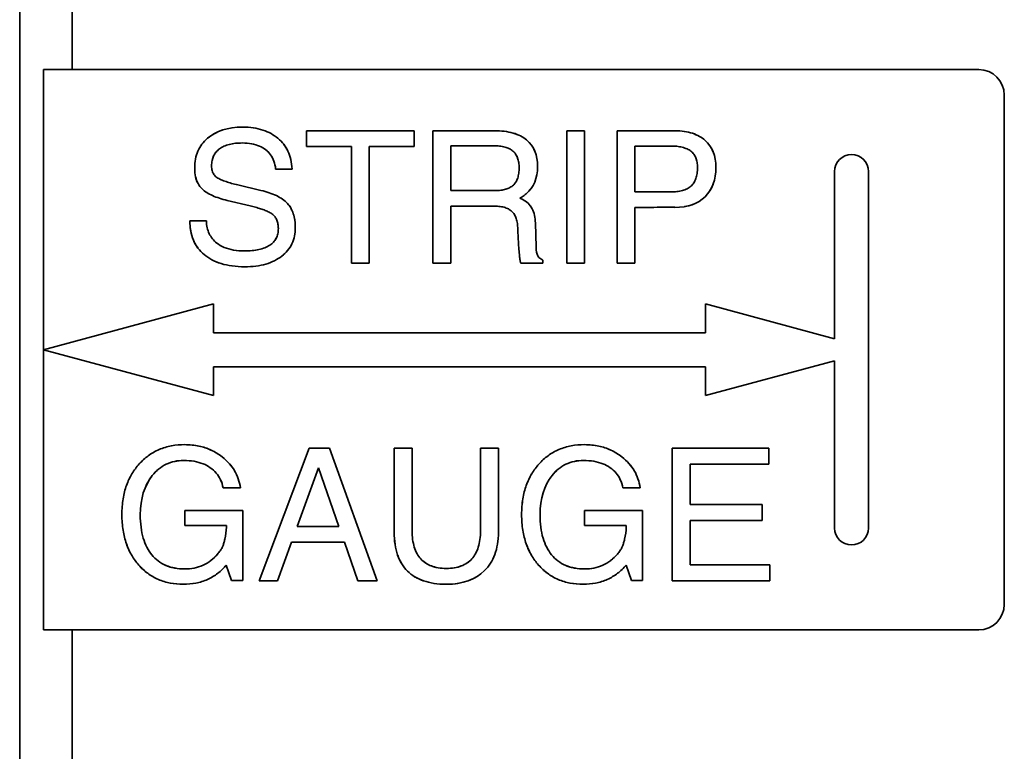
# Model space of a CAD drawing. Header units: millimetres. Extents: x -39 to 188, y 73 to 235.
# Tile 4 of 21: x 23 to 37, y 134 to 145. Entities that reach past the tile are written whole.
import ezdxf

# ---------------------------------------------------------------- set-up
doc = ezdxf.new("R2010")
doc.units = ezdxf.units.MM
doc.layers.add('Visible (ISO)', color=7, linetype='Continuous', lineweight=35)
doc.layers.add('Visible Narrow (ISO)', color=7, linetype='Continuous', lineweight=35)

msp = doc.modelspace()

# ---------------------------------------------------------------- linework, layer by layer
at = {"layer": 'Visible (ISO)'}
for p, q in [((22.609, 168.677), (22.609, 125.05)), ((22.967, 144.065), (22.967, 139.874)), ((22.967, 144.065), (23.396, 144.065)), ((36.96, 144.065), (23.396, 144.065)), ((37.341, 136.064), (37.341, 143.684)), ((26.902, 143.15), (28.51, 143.15)), ((26.902, 142.913), (26.902, 143.15)), ((28.51, 143.15), (28.51, 142.913)), ((28.792, 143.15), (29.713, 143.15)), ((28.792, 141.169), (28.792, 143.15)), ((30.793, 143.15), (31.061, 143.15)), ((30.793, 141.169), (30.793, 143.15)), ((31.061, 143.15), (31.061, 141.169)), ((31.546, 143.15), (32.413, 143.15)), ((31.546, 141.169), (31.546, 143.15)), ((27.572, 142.913), (26.902, 142.913)), ((27.572, 141.169), (27.572, 142.913)), ((27.84, 142.913), (27.84, 141.169)), ((28.51, 142.913), (27.84, 142.913)), ((29.06, 142.925), (29.06, 142.255)), ((29.703, 142.925), (29.06, 142.925)), ((31.815, 142.921), (31.815, 142.234)), ((32.347, 142.921), (31.815, 142.921)), ((26.685, 142.576), (26.438, 142.576)), ((34.801, 140.038), (34.801, 142.541)), ((35.309, 142.541), (35.309, 137.207)), ((25.872, 142.34), (26.217, 142.258)), ((29.06, 142.255), (29.723, 142.255)), ((31.815, 142.234), (32.347, 142.234)), ((26.057, 142.026), (25.712, 142.108)), ((29.06, 142.023), (29.06, 141.169)), ((29.696, 142.023), (29.06, 142.023)), ((30.093, 142.141), (30.138, 142.119)), ((31.815, 142.002), (31.815, 141.169)), ((25.155, 141.802), (25.402, 141.802)), ((30.325, 141.77), (30.336, 141.409)), ((30.069, 141.525), (30.062, 141.681)), ((27.84, 141.169), (27.572, 141.169)), ((29.06, 141.169), (28.792, 141.169)), ((30.437, 141.17), (30.107, 141.17)), ((30.437, 141.213), (30.437, 141.17)), ((31.061, 141.169), (30.793, 141.169)), ((31.815, 141.169), (31.546, 141.169)), ((22.967, 139.874), (25.507, 140.559)), ((25.507, 140.559), (25.507, 140.128)), ((32.87, 140.559), (34.801, 140.038)), ((32.87, 140.128), (32.87, 140.559)), ((25.507, 140.128), (32.87, 140.128)), ((22.967, 139.874), (22.967, 135.683)), ((25.507, 139.188), (22.967, 139.874)), ((34.801, 139.709), (32.87, 139.188)), ((34.801, 137.207), (34.801, 139.709)), ((25.507, 139.62), (25.507, 139.188)), ((32.87, 139.62), (25.507, 139.62)), ((32.87, 139.188), (32.87, 139.62)), ((26.192, 136.419), (26.94, 138.4)), ((26.94, 138.4), (27.246, 138.4)), ((27.246, 138.4), (27.957, 136.419)), ((28.212, 138.4), (28.48, 138.4)), ((28.212, 137.146), (28.212, 138.4)), ((28.48, 138.4), (28.48, 137.166)), ((29.503, 138.4), (29.772, 138.4)), ((29.503, 137.166), (29.503, 138.4)), ((29.772, 138.4), (29.772, 137.146)), ((32.371, 138.4), (33.82, 138.4)), ((32.371, 136.419), (32.371, 138.4)), ((33.82, 138.4), (33.82, 138.163)), ((27.08, 138.109), (26.761, 137.231)), ((27.385, 137.231), (27.08, 138.109)), ((32.64, 138.163), (32.64, 137.558)), ((33.82, 138.163), (32.64, 138.163)), ((25.912, 137.806), (25.653, 137.806)), ((31.893, 137.806), (31.634, 137.806)), ((25.08, 137.469), (25.947, 137.469)), ((25.08, 137.243), (25.08, 137.469)), ((25.947, 137.469), (25.947, 136.421)), ((31.061, 137.469), (31.928, 137.469)), ((31.061, 137.243), (31.061, 137.469)), ((31.928, 137.469), (31.928, 136.421)), ((32.64, 137.558), (33.718, 137.558)), ((33.718, 137.558), (33.718, 137.321)), ((32.64, 137.321), (32.64, 136.656)), ((33.718, 137.321), (32.64, 137.321)), ((25.701, 137.243), (25.08, 137.243)), ((25.701, 137.218), (25.701, 137.243)), ((26.761, 137.231), (27.385, 137.231)), ((31.683, 137.243), (31.061, 137.243)), ((31.683, 137.218), (31.683, 137.243)), ((26.676, 136.993), (26.468, 136.419)), ((27.467, 136.993), (26.676, 136.993)), ((27.669, 136.419), (27.467, 136.993)), ((25.149, 136.598), (25.149, 136.598)), ((25.779, 136.421), (25.7, 136.652)), ((31.761, 136.421), (31.681, 136.652)), ((32.64, 136.656), (33.835, 136.656)), ((33.835, 136.656), (33.835, 136.419)), ((25.947, 136.421), (25.779, 136.421)), ((26.468, 136.419), (26.192, 136.419)), ((27.957, 136.419), (27.669, 136.419)), ((31.928, 136.421), (31.761, 136.421)), ((33.835, 136.419), (32.371, 136.419)), ((23.396, 135.683), (22.967, 135.683)), ((23.396, 135.683), (36.96, 135.683))]:
    msp.add_line(p, q, dxfattribs=at)
for centre, radius, start, end in [((36.96, 143.684), 0.381, 0, 90), ((35.055, 142.541), 0.254, 0, 180), ((35.055, 137.207), 0.254, 180, 0), ((36.96, 136.064), 0.381, 270, 0)]:
    msp.add_arc(centre, radius, start, end, dxfattribs=at)
for centre, major_axis, ratio, start_param, end_param in [((35.809, 130.126), (-10.375, 12.923), 0.19354, 6.129038, 6.289079), ((34.211, 136.079), (8.669, -6.745), 0.160854, 3.056988, 3.097783), ((11.434, 128.5), (18.826, 14.443), 0.133474, 6.181136, 6.313167), ((21.206, 135.122), (11.736, 7.793), 0.181174, 6.163457, 6.329762), ((23.697, 146.817), (6.572, -4.519), 0.23898, 6.218551, 6.446054), ((20.989, 151.322), (11.922, -9.105), 0.18243, 6.256994, 6.421623), ((20.833, 156.829), (-11.996, 14.697), 0.162154, 3.010002, 3.15645), ((30.17, 142.075), (0.016, 1.05), 0.103722, 2.12421, 2.407113), ((30.459, 141.675), (-0.075, -0.418), 0.233757, 5.44633, 5.990906), ((70.526, 102.704), (45.941, -35.277), 0.1126, 3.139538, 3.227841), ((76.45, 102.748), (45.884, -35.234), 0.11267, 3.139537, 3.227895), ((25.265, 136.883), (-0.328, -0.586), 0.489729, 2.098066, 2.422896), ((31.247, 136.883), (-0.328, -0.586), 0.489721, 2.098113, 2.422934), ((7.502, 164.467), (-22.006, 27.946), 0.134173, 3.03633, 3.157546)]:
    msp.add_ellipse(centre, major_axis=major_axis, ratio=ratio, start_param=start_param, end_param=end_param, dxfattribs=at)
for points in [[(26.105, 143.193), (26.054, 143.2), (25.999, 143.204), (25.941, 143.204)], [(25.547, 142.831), (25.562, 142.849), (25.579, 142.865), (25.598, 142.879)], [(26.685, 142.576), (26.682, 142.628), (26.676, 142.677), (26.665, 142.721)], [(32.932, 142.247), (32.952, 142.278), (32.969, 142.311), (32.983, 142.347)], [(26.733, 141.7), (26.733, 141.753), (26.729, 141.801), (26.72, 141.846)], [(25.492, 141.535), (25.473, 141.558), (25.458, 141.583), (25.445, 141.61)], [(26.721, 141.574), (26.729, 141.613), (26.733, 141.655), (26.733, 141.7)], [(25.975, 141.352), (25.918, 141.352), (25.864, 141.356), (25.815, 141.364)], [(26.529, 141.273), (26.564, 141.3), (26.594, 141.329), (26.619, 141.359)], [(25.471, 138.373), (25.414, 138.399), (25.356, 138.419), (25.291, 138.433)], [(31.452, 138.373), (31.396, 138.399), (31.337, 138.419), (31.272, 138.433)], [(24.926, 138.203), (24.968, 138.212), (25.014, 138.217), (25.062, 138.217)], [(30.907, 138.203), (30.95, 138.212), (30.995, 138.217), (31.044, 138.217)], [(24.593, 137.992), (24.623, 138.03), (24.656, 138.063), (24.689, 138.09)], [(25.822, 138.065), (25.801, 138.102), (25.776, 138.136), (25.747, 138.169)], [(30.574, 137.992), (30.605, 138.03), (30.637, 138.063), (30.671, 138.09)], [(31.804, 138.065), (31.782, 138.102), (31.757, 138.136), (31.728, 138.169)], [(24.288, 138.016), (24.256, 137.963), (24.229, 137.906), (24.207, 137.845)], [(24.497, 137.836), (24.524, 137.895), (24.556, 137.946), (24.593, 137.992)], [(30.269, 138.016), (30.237, 137.963), (30.211, 137.906), (30.189, 137.845)], [(30.479, 137.836), (30.505, 137.895), (30.537, 137.946), (30.574, 137.992)], [(24.156, 137.643), (24.144, 137.571), (24.138, 137.492), (24.138, 137.408)], [(30.137, 137.643), (30.125, 137.571), (30.119, 137.492), (30.119, 137.408)], [(24.138, 137.408), (24.138, 137.324), (24.144, 137.245), (24.156, 137.172)], [(30.119, 137.408), (30.119, 137.324), (30.125, 137.245), (30.137, 137.172)], [(28.212, 137.146), (28.212, 137.079), (28.217, 137.017), (28.225, 136.96)], [(29.757, 136.964), (29.767, 137.02), (29.772, 137.081), (29.772, 137.146)], [(25.57, 136.818), (25.538, 136.781), (25.504, 136.748), (25.469, 136.721)], [(31.552, 136.818), (31.52, 136.781), (31.486, 136.748), (31.45, 136.721)], [(24.391, 136.652), (24.434, 136.605), (24.479, 136.564), (24.526, 136.529)], [(25.221, 136.608), (25.176, 136.599), (25.128, 136.594), (25.076, 136.594)], [(30.373, 136.652), (30.415, 136.605), (30.46, 136.564), (30.507, 136.529)], [(31.202, 136.608), (31.158, 136.599), (31.109, 136.594), (31.057, 136.594)], [(24.86, 136.384), (24.921, 136.372), (24.988, 136.365), (25.058, 136.365)], [(28.807, 136.379), (28.865, 136.37), (28.926, 136.365), (28.993, 136.365)], [(28.993, 136.365), (29.057, 136.365), (29.118, 136.37), (29.174, 136.38)], [(30.841, 136.384), (30.902, 136.372), (30.969, 136.365), (31.04, 136.365)]]:
    msp.add_open_spline(points, degree=3, dxfattribs=at)
for points, knots in [([(25.941, 143.204), (25.999, 143.204), (26.053, 143.2), (26.104, 143.193), (26.155, 143.186), (26.202, 143.175), (26.247, 143.16), (26.291, 143.146), (26.332, 143.128), (26.37, 143.107), (26.407, 143.087), (26.442, 143.063), (26.473, 143.037)], [0, 0, 0, 0, 0.25, 0.25, 0.25, 0.5, 0.5, 0.5, 0.75, 0.75, 0.75, 1, 1, 1, 1]), ([(25.638, 143.159), (25.594, 143.144), (25.555, 143.127), (25.519, 143.106), (25.482, 143.086), (25.449, 143.063), (25.419, 143.037)], [0.5000075, 0.5000075, 0.5000075, 0.5000075, 0.75, 0.75, 0.75, 1, 1, 1, 1]), ([(26.37, 143.107), (26.333, 143.128), (26.292, 143.145), (26.249, 143.16), (26.248, 143.16), (26.248, 143.16), (26.248, 143.16)], [0.2501087, 0.2501087, 0.2501087, 0.2501087, 0.5, 0.5, 0.5, 0.5005259, 0.5005259, 0.5005259, 0.5005259]), ([(29.713, 143.15), (29.765, 143.15), (29.814, 143.147), (29.86, 143.142), (29.906, 143.136), (29.95, 143.127), (29.991, 143.116), (30.032, 143.104), (30.069, 143.089), (30.103, 143.072), (30.137, 143.054), (30.166, 143.035), (30.193, 143.012)], [0, 0, 0, 0, 0.25, 0.25, 0.25, 0.5, 0.5, 0.5, 0.75, 0.75, 0.75, 1, 1, 1, 1]), ([(30.103, 143.072), (30.103, 143.072), (30.103, 143.072), (30.103, 143.072), (30.069, 143.089), (30.033, 143.104), (29.993, 143.115), (29.992, 143.115), (29.992, 143.115), (29.992, 143.116)], [0.2498479, 0.2498479, 0.2498479, 0.2498479, 0.25, 0.25, 0.25, 0.5, 0.5, 0.5, 0.5018803, 0.5018803, 0.5018803, 0.5018803]), ([(32.413, 143.15), (32.462, 143.15), (32.508, 143.147), (32.552, 143.141), (32.595, 143.134), (32.636, 143.125), (32.674, 143.112), (32.711, 143.1), (32.746, 143.084), (32.778, 143.066), (32.809, 143.048), (32.838, 143.028), (32.863, 143.005)], [0, 0, 0, 0, 0.25, 0.25, 0.25, 0.5, 0.5, 0.5, 0.75, 0.75, 0.75, 1, 1, 1, 1]), ([(32.778, 143.066), (32.747, 143.084), (32.713, 143.099), (32.676, 143.112), (32.676, 143.112), (32.675, 143.112), (32.675, 143.112)], [0.250942, 0.250942, 0.250942, 0.250942, 0.5, 0.5, 0.5, 0.5012937, 0.5012937, 0.5012937, 0.5012937]), ([(25.227, 142.587), (25.227, 142.637), (25.231, 142.683), (25.24, 142.726), (25.248, 142.769), (25.26, 142.808), (25.276, 142.845), (25.292, 142.882), (25.312, 142.916), (25.336, 142.948), (25.36, 142.98), (25.387, 143.01), (25.419, 143.037)], [0, 0, 0, 0, 0.25, 0.25, 0.25, 0.5, 0.5, 0.5, 0.75, 0.75, 0.75, 1, 1, 1, 1]), ([(25.941, 142.967), (25.905, 142.967), (25.871, 142.965), (25.838, 142.962), (25.806, 142.958), (25.775, 142.953), (25.746, 142.946), (25.716, 142.938), (25.689, 142.929), (25.665, 142.918), (25.64, 142.907), (25.618, 142.894), (25.598, 142.879)], [0, 0, 0, 0, 0.25, 0.25, 0.25, 0.5, 0.5, 0.5, 0.75, 0.75, 0.75, 1, 1, 1, 1]), ([(26.291, 142.864), (26.263, 142.886), (26.231, 142.905), (26.196, 142.92), (26.16, 142.935), (26.121, 142.947), (26.078, 142.955), (26.036, 142.963), (25.99, 142.967), (25.941, 142.967)], [0, 0, 0, 0, 0.333333, 0.333333, 0.333333, 0.666667, 0.666667, 0.666667, 1, 1, 1, 1]), ([(26.473, 143.037), (26.506, 143.009), (26.534, 142.979), (26.559, 142.947), (26.584, 142.914), (26.605, 142.88), (26.623, 142.842), (26.641, 142.804), (26.655, 142.764), (26.665, 142.72), (26.676, 142.675), (26.682, 142.627), (26.685, 142.576)], [0, 0, 0, 0, 0.25, 0.25, 0.25, 0.5, 0.5, 0.5, 0.75, 0.75, 0.75, 1, 1, 1, 1]), ([(26.621, 142.847), (26.603, 142.884), (26.582, 142.918), (26.558, 142.949), (26.557, 142.949), (26.557, 142.949), (26.557, 142.95)], [0.5000524, 0.5000524, 0.5000524, 0.5000524, 0.75, 0.75, 0.75, 0.751746, 0.751746, 0.751746, 0.751746]), ([(29.989, 142.845), (29.974, 142.859), (29.956, 142.871), (29.935, 142.881), (29.915, 142.891), (29.892, 142.9), (29.868, 142.906), (29.843, 142.913), (29.817, 142.918), (29.79, 142.921), (29.762, 142.924), (29.733, 142.925), (29.703, 142.925)], [0, 0, 0, 0, 0.25, 0.25, 0.25, 0.5, 0.5, 0.5, 0.75, 0.75, 0.75, 1, 1, 1, 1]), ([(30.313, 142.851), (30.299, 142.884), (30.282, 142.913), (30.262, 142.94), (30.262, 142.94), (30.262, 142.94), (30.262, 142.94)], [0.5000007, 0.5000007, 0.5000007, 0.5000007, 0.75, 0.75, 0.75, 0.7500009, 0.7500009, 0.7500009, 0.7500009]), ([(32.653, 142.843), (32.636, 142.857), (32.616, 142.868), (32.594, 142.878), (32.572, 142.888), (32.548, 142.896), (32.522, 142.903), (32.496, 142.909), (32.468, 142.914), (32.439, 142.917), (32.41, 142.92), (32.379, 142.921), (32.347, 142.921)], [0, 0, 0, 0, 0.25, 0.25, 0.25, 0.5, 0.5, 0.5, 0.75, 0.75, 0.75, 1, 1, 1, 1]), ([(32.982, 142.839), (32.968, 142.871), (32.952, 142.901), (32.932, 142.928), (32.932, 142.928), (32.932, 142.928), (32.932, 142.928)], [0.5000054, 0.5000054, 0.5000054, 0.5000054, 0.75, 0.75, 0.75, 0.7500054, 0.7500054, 0.7500054, 0.7500054]), ([(25.598, 142.879), (25.578, 142.864), (25.561, 142.848), (25.546, 142.83), (25.532, 142.812), (25.519, 142.793), (25.51, 142.772), (25.5, 142.751), (25.493, 142.728), (25.488, 142.703), (25.483, 142.679), (25.48, 142.652), (25.48, 142.623)], [0, 0, 0, 0, 0.25, 0.25, 0.25, 0.5, 0.5, 0.5, 0.75, 0.75, 0.75, 1, 1, 1, 1]), ([(25.488, 142.705), (25.488, 142.705), (25.488, 142.705), (25.488, 142.705), (25.493, 142.73), (25.501, 142.754), (25.511, 142.774)], [0.2482034, 0.2482034, 0.2482034, 0.2482034, 0.25, 0.25, 0.25, 0.499674, 0.499674, 0.499674, 0.499674]), ([(26.291, 142.864), (26.319, 142.842), (26.343, 142.817), (26.364, 142.789), (26.364, 142.789), (26.364, 142.789), (26.364, 142.789)], [0, 0, 0, 0, 0.3333333, 0.3333333, 0.3333333, 0.335271, 0.335271, 0.335271, 0.335271]), ([(26.438, 142.576), (26.434, 142.62), (26.425, 142.659), (26.413, 142.695), (26.4, 142.73), (26.384, 142.762), (26.363, 142.79), (26.343, 142.818), (26.319, 142.843), (26.291, 142.864)], [0, 0, 0, 0, 0.333333, 0.333333, 0.333333, 0.666667, 0.666667, 0.666667, 1, 1, 1, 1]), ([(30.081, 142.595), (30.081, 142.623), (30.079, 142.649), (30.076, 142.673), (30.072, 142.698), (30.066, 142.721), (30.058, 142.742), (30.051, 142.763), (30.041, 142.783), (30.029, 142.8), (30.018, 142.817), (30.004, 142.832), (29.989, 142.845)], [0, 0, 0, 0, 0.25, 0.25, 0.25, 0.5, 0.5, 0.5, 0.75, 0.75, 0.75, 1, 1, 1, 1]), ([(30.029, 142.8), (30.04, 142.783), (30.05, 142.765), (30.058, 142.744), (30.058, 142.744), (30.058, 142.743), (30.058, 142.743)], [0.2527945, 0.2527945, 0.2527945, 0.2527945, 0.5, 0.5, 0.5, 0.5029104, 0.5029104, 0.5029104, 0.5029104]), ([(32.653, 142.843), (32.668, 142.831), (32.682, 142.816), (32.694, 142.8), (32.694, 142.8), (32.695, 142.8), (32.695, 142.8)], [0, 0, 0, 0, 0.25, 0.25, 0.25, 0.2518336, 0.2518336, 0.2518336, 0.2518336]), ([(32.75, 142.599), (32.75, 142.627), (32.748, 142.652), (32.744, 142.676), (32.74, 142.701), (32.734, 142.723), (32.725, 142.744), (32.717, 142.764), (32.707, 142.783), (32.695, 142.799), (32.683, 142.816), (32.669, 142.83), (32.653, 142.843)], [0, 0, 0, 0, 0.25, 0.25, 0.25, 0.5, 0.5, 0.5, 0.75, 0.75, 0.75, 1, 1, 1, 1]), ([(25.489, 142.552), (25.489, 142.552), (25.489, 142.552), (25.489, 142.552), (25.483, 142.574), (25.48, 142.597), (25.48, 142.623)], [0.6663435, 0.6663435, 0.6663435, 0.6663435, 0.6666667, 0.6666667, 0.6666667, 1, 1, 1, 1]), ([(25.48, 142.623), (25.48, 142.597), (25.483, 142.574), (25.489, 142.553), (25.495, 142.531), (25.503, 142.513), (25.515, 142.496), (25.526, 142.479), (25.541, 142.465), (25.558, 142.452)], [0, 0, 0, 0, 0.333333, 0.333333, 0.333333, 0.666667, 0.666667, 0.666667, 1, 1, 1, 1]), ([(26.413, 142.695), (26.413, 142.695), (26.413, 142.695), (26.413, 142.695), (26.425, 142.659), (26.434, 142.62), (26.438, 142.576)], [0.6666504, 0.6666504, 0.6666504, 0.6666504, 0.6666667, 0.6666667, 0.6666667, 1, 1, 1, 1]), ([(30.358, 142.612), (30.358, 142.659), (30.354, 142.701), (30.346, 142.741), (30.346, 142.741), (30.346, 142.741), (30.346, 142.741)], [0, 0, 0, 0, 0.25, 0.25, 0.25, 0.2500007, 0.2500007, 0.2500007, 0.2500007]), ([(32.725, 142.745), (32.733, 142.724), (32.74, 142.702), (32.744, 142.677), (32.744, 142.677), (32.744, 142.677), (32.744, 142.677)], [0.5022509, 0.5022509, 0.5022509, 0.5022509, 0.75, 0.75, 0.75, 0.7502849, 0.7502849, 0.7502849, 0.7502849]), ([(25.337, 142.281), (25.313, 142.304), (25.293, 142.331), (25.277, 142.361), (25.26, 142.392), (25.248, 142.426), (25.239, 142.463), (25.231, 142.501), (25.227, 142.542), (25.227, 142.587)], [0, 0, 0, 0, 0.333333, 0.333333, 0.333333, 0.666667, 0.666667, 0.666667, 1, 1, 1, 1]), ([(25.24, 142.461), (25.249, 142.423), (25.262, 142.389), (25.278, 142.359), (25.278, 142.359), (25.278, 142.358), (25.279, 142.358)], [0.3362282, 0.3362282, 0.3362282, 0.3362282, 0.6666667, 0.6666667, 0.6666667, 0.6710708, 0.6710708, 0.6710708, 0.6710708]), ([(25.558, 142.452), (25.541, 142.465), (25.526, 142.479), (25.515, 142.496), (25.515, 142.496), (25.514, 142.496), (25.514, 142.496)], [0, 0, 0, 0, 0.3333333, 0.3333333, 0.3333333, 0.3349226, 0.3349226, 0.3349226, 0.3349226]), ([(29.995, 142.336), (30.009, 142.35), (30.021, 142.365), (30.032, 142.383), (30.043, 142.401), (30.053, 142.421), (30.06, 142.443), (30.067, 142.465), (30.073, 142.489), (30.076, 142.515), (30.08, 142.54), (30.081, 142.567), (30.081, 142.595)], [0, 0, 0, 0, 0.25, 0.25, 0.25, 0.5, 0.5, 0.5, 0.75, 0.75, 0.75, 1, 1, 1, 1]), ([(32.653, 142.321), (32.669, 142.336), (32.683, 142.353), (32.695, 142.372), (32.708, 142.391), (32.718, 142.413), (32.726, 142.436), (32.734, 142.46), (32.74, 142.485), (32.744, 142.512), (32.748, 142.54), (32.75, 142.568), (32.75, 142.599)], [0, 0, 0, 0, 0.25, 0.25, 0.25, 0.5, 0.5, 0.5, 0.75, 0.75, 0.75, 1, 1, 1, 1]), ([(32.75, 142.599), (32.75, 142.568), (32.748, 142.539), (32.744, 142.511), (32.74, 142.484), (32.734, 142.459), (32.726, 142.436)], [0, 0, 0, 0, 0.25, 0.25, 0.25, 0.4950297, 0.4950297, 0.4950297, 0.4950297]), ([(25.558, 142.452), (25.577, 142.439), (25.598, 142.428), (25.621, 142.417), (25.645, 142.407), (25.669, 142.398), (25.696, 142.389), (25.722, 142.38), (25.75, 142.371), (25.78, 142.363), (25.809, 142.355), (25.84, 142.348), (25.872, 142.34)], [0, 0, 0, 0, 0.25, 0.25, 0.25, 0.5, 0.5, 0.5, 0.75, 0.75, 0.75, 1, 1, 1, 1]), ([(29.723, 142.255), (29.752, 142.255), (29.78, 142.257), (29.806, 142.26), (29.832, 142.263), (29.857, 142.268), (29.88, 142.275), (29.904, 142.281), (29.925, 142.29), (29.944, 142.3), (29.964, 142.311), (29.98, 142.323), (29.995, 142.336)], [0, 0, 0, 0, 0.25, 0.25, 0.25, 0.5, 0.5, 0.5, 0.75, 0.75, 0.75, 1, 1, 1, 1]), ([(32.347, 142.234), (32.38, 142.234), (32.411, 142.235), (32.44, 142.239), (32.47, 142.242), (32.498, 142.247), (32.524, 142.254), (32.55, 142.262), (32.575, 142.271), (32.596, 142.282), (32.618, 142.293), (32.636, 142.306), (32.653, 142.321)], [0, 0, 0, 0, 0.25, 0.25, 0.25, 0.5, 0.5, 0.5, 0.75, 0.75, 0.75, 1, 1, 1, 1]), ([(25.712, 142.108), (25.672, 142.118), (25.634, 142.128), (25.598, 142.14), (25.562, 142.152), (25.527, 142.165), (25.496, 142.179), (25.464, 142.193), (25.434, 142.208), (25.408, 142.225), (25.381, 142.242), (25.358, 142.261), (25.337, 142.281)], [0, 0, 0, 0, 0.25, 0.25, 0.25, 0.5, 0.5, 0.5, 0.75, 0.75, 0.75, 1, 1, 1, 1]), ([(26.217, 142.258), (26.261, 142.248), (26.302, 142.236), (26.34, 142.223), (26.379, 142.21), (26.415, 142.195), (26.449, 142.179), (26.483, 142.163), (26.514, 142.145), (26.541, 142.125), (26.569, 142.106), (26.593, 142.085), (26.614, 142.063)], [0, 0, 0, 0, 0.25, 0.25, 0.25, 0.5, 0.5, 0.5, 0.75, 0.75, 0.75, 1, 1, 1, 1]), ([(29.944, 142.3), (29.926, 142.29), (29.905, 142.282), (29.882, 142.275), (29.881, 142.275), (29.881, 142.275), (29.881, 142.275)], [0.2520875, 0.2520875, 0.2520875, 0.2520875, 0.5, 0.5, 0.5, 0.5041249, 0.5041249, 0.5041249, 0.5041249]), ([(30.186, 142.206), (30.177, 142.198), (30.167, 142.191), (30.157, 142.183), (30.147, 142.176), (30.137, 142.168), (30.127, 142.161), (30.116, 142.154), (30.105, 142.147), (30.093, 142.141)], [0, 0, 0, 0, 0.333333, 0.333333, 0.333333, 0.666667, 0.666667, 0.666667, 1, 1, 1, 1]), ([(30.186, 142.206), (30.214, 142.23), (30.239, 142.256), (30.26, 142.285), (30.26, 142.285), (30.26, 142.285), (30.26, 142.285)], [0, 0, 0, 0, 0.25, 0.25, 0.25, 0.2500026, 0.2500026, 0.2500026, 0.2500026]), ([(32.524, 142.254), (32.498, 142.247), (32.471, 142.242), (32.442, 142.239), (32.412, 142.235), (32.38, 142.234), (32.347, 142.234)], [0.5064184, 0.5064184, 0.5064184, 0.5064184, 0.75, 0.75, 0.75, 1, 1, 1, 1]), ([(26.394, 141.898), (26.379, 141.91), (26.361, 141.921), (26.342, 141.931), (26.324, 141.941), (26.303, 141.95), (26.282, 141.958), (26.26, 141.967), (26.238, 141.975), (26.214, 141.983), (26.19, 141.99), (26.165, 141.998), (26.139, 142.005), (26.112, 142.012), (26.085, 142.019), (26.057, 142.026)], [0, 0, 0, 0, 0.2, 0.2, 0.2, 0.4, 0.4, 0.4, 0.6, 0.6, 0.6, 0.8, 0.8, 0.8, 1, 1, 1, 1]), ([(26.682, 141.961), (26.68, 141.964), (26.679, 141.966), (26.678, 141.969), (26.66, 142.005), (26.638, 142.036), (26.614, 142.063)], [0.6442773, 0.6442773, 0.6442773, 0.6442773, 0.6666667, 0.6666667, 0.6666667, 1, 1, 1, 1]), ([(26.614, 142.063), (26.633, 142.042), (26.65, 142.019), (26.665, 141.993), (26.68, 141.967), (26.693, 141.939), (26.703, 141.909), (26.713, 141.879), (26.721, 141.846), (26.726, 141.811), (26.731, 141.776), (26.733, 141.739), (26.733, 141.7)], [0, 0, 0, 0, 0.25, 0.25, 0.25, 0.5, 0.5, 0.5, 0.75, 0.75, 0.75, 1, 1, 1, 1]), ([(29.972, 141.944), (29.957, 141.958), (29.94, 141.97), (29.921, 141.98), (29.901, 141.99), (29.88, 141.998), (29.856, 142.005), (29.832, 142.011), (29.807, 142.016), (29.78, 142.019), (29.753, 142.022), (29.725, 142.023), (29.696, 142.023)], [0, 0, 0, 0, 0.25, 0.25, 0.25, 0.5, 0.5, 0.5, 0.75, 0.75, 0.75, 1, 1, 1, 1]), ([(30.138, 142.119), (30.167, 142.105), (30.193, 142.088), (30.216, 142.065), (30.24, 142.042), (30.26, 142.015), (30.276, 141.984), (30.292, 141.953), (30.304, 141.919), (30.312, 141.883), (30.32, 141.847), (30.324, 141.81), (30.325, 141.77)], [0, 0, 0, 0, 0.25, 0.25, 0.25, 0.5, 0.5, 0.5, 0.75, 0.75, 0.75, 1, 1, 1, 1]), ([(30.272, 141.991), (30.265, 142.003), (30.258, 142.015), (30.25, 142.026), (30.238, 142.042), (30.226, 142.056), (30.212, 142.069)], [0.494546, 0.494546, 0.494546, 0.494546, 0.6, 0.6, 0.6, 0.7560731, 0.7560731, 0.7560731, 0.7560731]), ([(32.555, 142.015), (32.555, 142.015), (32.555, 142.015), (32.555, 142.015), (32.599, 142.023), (32.64, 142.033), (32.678, 142.047)], [0.2499969, 0.2499969, 0.2499969, 0.2499969, 0.25, 0.25, 0.25, 0.4999962, 0.4999962, 0.4999962, 0.4999962]), ([(26.479, 141.687), (26.479, 141.71), (26.477, 141.733), (26.473, 141.753), (26.47, 141.774), (26.464, 141.793), (26.457, 141.811), (26.45, 141.829), (26.441, 141.845), (26.43, 141.86), (26.42, 141.874), (26.408, 141.887), (26.394, 141.898)], [0, 0, 0, 0, 0.25, 0.25, 0.25, 0.5, 0.5, 0.5, 0.75, 0.75, 0.75, 1, 1, 1, 1]), ([(30.062, 141.681), (30.061, 141.71), (30.059, 141.737), (30.055, 141.763), (30.051, 141.788), (30.045, 141.813), (30.038, 141.835), (30.03, 141.858), (30.021, 141.879), (30.01, 141.897), (29.999, 141.915), (29.986, 141.931), (29.972, 141.944)], [0, 0, 0, 0, 0.25, 0.25, 0.25, 0.5, 0.5, 0.5, 0.75, 0.75, 0.75, 1, 1, 1, 1]), ([(32.413, 142.005), (32.34, 142.005), (32.269, 142.005), (32.2, 142.005), (32.131, 142.004), (32.065, 142.004), (32.001, 142.004), (31.937, 142.004), (31.874, 142.003), (31.815, 142.002)], [0, 0, 0, 0, 0.333333, 0.333333, 0.333333, 0.666667, 0.666667, 0.666667, 1, 1, 1, 1]), ([(25.368, 141.297), (25.334, 141.326), (25.303, 141.358), (25.276, 141.395), (25.248, 141.431), (25.225, 141.472), (25.207, 141.515), (25.189, 141.559), (25.176, 141.606), (25.167, 141.654), (25.159, 141.702), (25.155, 141.751), (25.155, 141.802)], [0, 0, 0, 0, 0.25, 0.25, 0.25, 0.5, 0.5, 0.5, 0.75, 0.75, 0.75, 1, 1, 1, 1]), ([(25.402, 141.802), (25.403, 141.765), (25.407, 141.731), (25.414, 141.699), (25.422, 141.667), (25.432, 141.637), (25.445, 141.61), (25.458, 141.583), (25.473, 141.558), (25.492, 141.534), (25.511, 141.511), (25.533, 141.489), (25.558, 141.47)], [0, 0, 0, 0, 0.25, 0.25, 0.25, 0.5, 0.5, 0.5, 0.75, 0.75, 0.75, 1, 1, 1, 1]), ([(26.43, 141.86), (26.441, 141.846), (26.45, 141.83), (26.457, 141.812), (26.457, 141.812), (26.457, 141.812), (26.457, 141.812)], [0.2511102, 0.2511102, 0.2511102, 0.2511102, 0.5, 0.5, 0.5, 0.5015796, 0.5015796, 0.5015796, 0.5015796]), ([(30.038, 141.835), (30.045, 141.813), (30.05, 141.789), (30.055, 141.764), (30.059, 141.738), (30.061, 141.71), (30.062, 141.681)], [0.5060775, 0.5060775, 0.5060775, 0.5060775, 0.75, 0.75, 0.75, 1, 1, 1, 1]), ([(25.161, 141.694), (25.164, 141.676), (25.166, 141.658), (25.17, 141.64), (25.171, 141.636), (25.171, 141.633), (25.172, 141.629)], [0.1618517, 0.1618517, 0.1618517, 0.1618517, 0.25, 0.25, 0.25, 0.2677573, 0.2677573, 0.2677573, 0.2677573]), ([(26.351, 141.438), (26.372, 141.452), (26.391, 141.468), (26.407, 141.485), (26.423, 141.502), (26.436, 141.521), (26.447, 141.542), (26.457, 141.562), (26.465, 141.584), (26.471, 141.609), (26.476, 141.633), (26.479, 141.659), (26.479, 141.687)], [0, 0, 0, 0, 0.25, 0.25, 0.25, 0.5, 0.5, 0.5, 0.75, 0.75, 0.75, 1, 1, 1, 1]), ([(26.733, 141.7), (26.733, 141.658), (26.73, 141.617), (26.722, 141.577), (26.713, 141.537), (26.701, 141.497), (26.683, 141.46), (26.666, 141.423), (26.643, 141.389), (26.617, 141.357), (26.591, 141.326), (26.562, 141.298), (26.529, 141.273)], [0, 0, 0, 0, 0.25, 0.25, 0.25, 0.5, 0.5, 0.5, 0.75, 0.75, 0.75, 1, 1, 1, 1]), ([(25.21, 141.507), (25.211, 141.506), (25.211, 141.505), (25.212, 141.503), (25.23, 141.463), (25.251, 141.427), (25.277, 141.393)], [0.4931057, 0.4931057, 0.4931057, 0.4931057, 0.5, 0.5, 0.5, 0.7475713, 0.7475713, 0.7475713, 0.7475713]), ([(25.558, 141.47), (25.59, 141.444), (25.627, 141.423), (25.669, 141.405), (25.711, 141.388), (25.759, 141.374), (25.81, 141.365), (25.861, 141.356), (25.916, 141.352), (25.975, 141.352)], [0, 0, 0, 0, 0.333333, 0.333333, 0.333333, 0.666667, 0.666667, 0.666667, 1, 1, 1, 1]), ([(25.975, 141.352), (26.013, 141.352), (26.05, 141.354), (26.086, 141.357), (26.121, 141.36), (26.155, 141.365), (26.186, 141.372), (26.218, 141.379), (26.248, 141.388), (26.276, 141.399), (26.303, 141.41), (26.328, 141.423), (26.351, 141.438)], [0, 0, 0, 0, 0.25, 0.25, 0.25, 0.5, 0.5, 0.5, 0.75, 0.75, 0.75, 1, 1, 1, 1]), ([(26.445, 141.54), (26.445, 141.54), (26.445, 141.54), (26.445, 141.54), (26.435, 141.519), (26.422, 141.501), (26.406, 141.484), (26.406, 141.484), (26.406, 141.484), (26.406, 141.484)], [0.4996761, 0.4996761, 0.4996761, 0.4996761, 0.5, 0.5, 0.5, 0.75, 0.75, 0.75, 0.7507221, 0.7507221, 0.7507221, 0.7507221]), ([(25.975, 141.115), (25.909, 141.115), (25.847, 141.119), (25.788, 141.127), (25.73, 141.135), (25.675, 141.147), (25.624, 141.162), (25.573, 141.178), (25.526, 141.197), (25.483, 141.22), (25.441, 141.243), (25.403, 141.269), (25.368, 141.297)], [0, 0, 0, 0, 0.25, 0.25, 0.25, 0.5, 0.5, 0.5, 0.75, 0.75, 0.75, 1, 1, 1, 1]), ([(30.107, 141.17), (30.104, 141.175), (30.103, 141.181), (30.101, 141.187), (30.1, 141.193), (30.098, 141.199), (30.097, 141.206), (30.096, 141.212), (30.095, 141.219), (30.094, 141.226), (30.093, 141.233), (30.092, 141.241), (30.091, 141.248), (30.09, 141.256), (30.089, 141.264), (30.088, 141.272), (30.087, 141.28), (30.086, 141.288), (30.085, 141.297)], [0, 0, 0, 0, 0.166667, 0.166667, 0.166667, 0.333333, 0.333333, 0.333333, 0.5, 0.5, 0.5, 0.666667, 0.666667, 0.666667, 0.833333, 0.833333, 0.833333, 1, 1, 1, 1]), ([(30.359, 141.281), (30.363, 141.272), (30.369, 141.263), (30.377, 141.255), (30.385, 141.247), (30.394, 141.239), (30.404, 141.232), (30.414, 141.225), (30.425, 141.219), (30.437, 141.213)], [0, 0, 0, 0, 0.333333, 0.333333, 0.333333, 0.666667, 0.666667, 0.666667, 1, 1, 1, 1]), ([(25.483, 141.22), (25.525, 141.198), (25.57, 141.179), (25.621, 141.163), (25.621, 141.163), (25.621, 141.163), (25.621, 141.163)], [0.2508828, 0.2508828, 0.2508828, 0.2508828, 0.5, 0.5, 0.5, 0.501481, 0.501481, 0.501481, 0.501481]), ([(26.529, 141.273), (26.497, 141.248), (26.461, 141.226), (26.422, 141.206), (26.383, 141.186), (26.339, 141.169), (26.293, 141.156), (26.246, 141.142), (26.196, 141.132), (26.143, 141.125), (26.09, 141.118), (26.034, 141.115), (25.975, 141.115)], [0, 0, 0, 0, 0.25, 0.25, 0.25, 0.5, 0.5, 0.5, 0.75, 0.75, 0.75, 1, 1, 1, 1]), ([(25.785, 141.127), (25.785, 141.127), (25.785, 141.127), (25.786, 141.127), (25.845, 141.119), (25.908, 141.115), (25.975, 141.115)], [0.7496575, 0.7496575, 0.7496575, 0.7496575, 0.75, 0.75, 0.75, 1, 1, 1, 1]), ([(24.398, 138.166), (24.439, 138.211), (24.483, 138.252), (24.533, 138.288), (24.582, 138.324), (24.637, 138.356), (24.695, 138.381), (24.754, 138.406), (24.816, 138.424), (24.88, 138.437), (24.944, 138.449), (25.01, 138.454), (25.079, 138.454)], [0, 0, 0, 0, 0.25, 0.25, 0.25, 0.5, 0.5, 0.5, 0.75, 0.75, 0.75, 1, 1, 1, 1]), ([(25.079, 138.454), (25.154, 138.454), (25.225, 138.447), (25.29, 138.433), (25.356, 138.419), (25.416, 138.399), (25.474, 138.372), (25.531, 138.345), (25.586, 138.312), (25.637, 138.272)], [0, 0, 0, 0, 0.333333, 0.333333, 0.333333, 0.666667, 0.666667, 0.666667, 1, 1, 1, 1]), ([(30.379, 138.166), (30.42, 138.211), (30.464, 138.252), (30.514, 138.288), (30.564, 138.324), (30.618, 138.356), (30.677, 138.381), (30.735, 138.406), (30.797, 138.424), (30.861, 138.437), (30.926, 138.449), (30.992, 138.454), (31.06, 138.454)], [0, 0, 0, 0, 0.25, 0.25, 0.25, 0.5, 0.5, 0.5, 0.75, 0.75, 0.75, 1, 1, 1, 1]), ([(31.06, 138.454), (31.135, 138.454), (31.206, 138.447), (31.272, 138.433), (31.337, 138.419), (31.397, 138.399), (31.455, 138.372), (31.512, 138.345), (31.567, 138.312), (31.618, 138.272)], [0, 0, 0, 0, 0.333333, 0.333333, 0.333333, 0.666667, 0.666667, 0.666667, 1, 1, 1, 1]), ([(25.062, 138.217), (25.017, 138.217), (24.972, 138.213), (24.928, 138.204), (24.884, 138.195), (24.841, 138.18), (24.8, 138.161), (24.76, 138.142), (24.722, 138.117), (24.687, 138.088), (24.652, 138.06), (24.621, 138.028), (24.593, 137.992)], [0, 0, 0, 0, 0.25, 0.25, 0.25, 0.5, 0.5, 0.5, 0.75, 0.75, 0.75, 1, 1, 1, 1]), ([(25.461, 138.109), (25.429, 138.132), (25.393, 138.152), (25.352, 138.168), (25.312, 138.184), (25.266, 138.196), (25.218, 138.205), (25.17, 138.213), (25.118, 138.217), (25.062, 138.217)], [0, 0, 0, 0, 0.333333, 0.333333, 0.333333, 0.666667, 0.666667, 0.666667, 1, 1, 1, 1]), ([(25.637, 138.272), (25.677, 138.241), (25.713, 138.207), (25.744, 138.172), (25.775, 138.138), (25.801, 138.101), (25.823, 138.064), (25.845, 138.026), (25.864, 137.986), (25.879, 137.943), (25.894, 137.9), (25.905, 137.854), (25.912, 137.806)], [0, 0, 0, 0, 0.25, 0.25, 0.25, 0.5, 0.5, 0.5, 0.75, 0.75, 0.75, 1, 1, 1, 1]), ([(31.044, 138.217), (30.998, 138.217), (30.953, 138.213), (30.909, 138.204), (30.865, 138.195), (30.822, 138.18), (30.782, 138.161), (30.741, 138.142), (30.703, 138.117), (30.668, 138.088), (30.634, 138.06), (30.603, 138.028), (30.574, 137.992)], [0, 0, 0, 0, 0.25, 0.25, 0.25, 0.5, 0.5, 0.5, 0.75, 0.75, 0.75, 1, 1, 1, 1]), ([(31.443, 138.109), (31.41, 138.132), (31.374, 138.152), (31.333, 138.168), (31.293, 138.184), (31.248, 138.196), (31.199, 138.205), (31.151, 138.213), (31.099, 138.217), (31.044, 138.217)], [0, 0, 0, 0, 0.333333, 0.333333, 0.333333, 0.666667, 0.666667, 0.666667, 1, 1, 1, 1]), ([(31.618, 138.272), (31.659, 138.241), (31.694, 138.207), (31.725, 138.172), (31.756, 138.138), (31.782, 138.101), (31.805, 138.064), (31.827, 138.026), (31.845, 137.986), (31.86, 137.943), (31.875, 137.9), (31.886, 137.854), (31.893, 137.806)], [0, 0, 0, 0, 0.25, 0.25, 0.25, 0.5, 0.5, 0.5, 0.75, 0.75, 0.75, 1, 1, 1, 1]), ([(24.138, 137.408), (24.138, 137.492), (24.144, 137.571), (24.156, 137.643), (24.168, 137.716), (24.185, 137.783), (24.207, 137.845), (24.229, 137.907), (24.257, 137.964), (24.288, 138.018), (24.32, 138.071), (24.357, 138.12), (24.398, 138.166)], [0, 0, 0, 0, 0.25, 0.25, 0.25, 0.5, 0.5, 0.5, 0.75, 0.75, 0.75, 1, 1, 1, 1]), ([(25.461, 138.109), (25.496, 138.085), (25.525, 138.058), (25.551, 138.028), (25.551, 138.028), (25.551, 138.028), (25.551, 138.028)], [0, 0, 0, 0, 0.3333333, 0.3333333, 0.3333333, 0.3350657, 0.3350657, 0.3350657, 0.3350657]), ([(25.653, 137.806), (25.644, 137.851), (25.631, 137.892), (25.614, 137.929), (25.596, 137.966), (25.576, 137.999), (25.55, 138.028), (25.525, 138.058), (25.495, 138.086), (25.461, 138.109)], [0, 0, 0, 0, 0.333333, 0.333333, 0.333333, 0.666667, 0.666667, 0.666667, 1, 1, 1, 1]), ([(30.119, 137.408), (30.119, 137.492), (30.126, 137.571), (30.137, 137.643), (30.149, 137.716), (30.166, 137.783), (30.189, 137.845), (30.211, 137.907), (30.238, 137.964), (30.27, 138.018), (30.302, 138.071), (30.338, 138.12), (30.379, 138.166)], [0, 0, 0, 0, 0.25, 0.25, 0.25, 0.5, 0.5, 0.5, 0.75, 0.75, 0.75, 1, 1, 1, 1]), ([(31.443, 138.109), (31.477, 138.085), (31.507, 138.058), (31.532, 138.028), (31.532, 138.028), (31.532, 138.028), (31.532, 138.028)], [0, 0, 0, 0, 0.3333333, 0.3333333, 0.3333333, 0.3350659, 0.3350659, 0.3350659, 0.3350659]), ([(31.634, 137.806), (31.625, 137.851), (31.612, 137.892), (31.595, 137.929), (31.578, 137.966), (31.557, 137.999), (31.532, 138.028), (31.507, 138.058), (31.477, 138.086), (31.443, 138.109)], [0, 0, 0, 0, 0.333333, 0.333333, 0.333333, 0.666667, 0.666667, 0.666667, 1, 1, 1, 1]), ([(25.613, 137.931), (25.613, 137.93), (25.613, 137.93), (25.613, 137.93), (25.63, 137.893), (25.644, 137.851), (25.653, 137.806)], [0.6632343, 0.6632343, 0.6632343, 0.6632343, 0.6666667, 0.6666667, 0.6666667, 1, 1, 1, 1]), ([(31.594, 137.931), (31.594, 137.93), (31.594, 137.93), (31.595, 137.93), (31.612, 137.893), (31.625, 137.851), (31.634, 137.806)], [0.6632346, 0.6632346, 0.6632346, 0.6632346, 0.6666667, 0.6666667, 0.6666667, 1, 1, 1, 1]), ([(24.391, 136.652), (24.352, 136.697), (24.316, 136.746), (24.285, 136.799), (24.254, 136.852), (24.227, 136.909), (24.206, 136.971), (24.184, 137.033), (24.167, 137.101), (24.155, 137.173), (24.144, 137.246), (24.138, 137.325), (24.138, 137.408)], [0, 0, 0, 0, 0.25, 0.25, 0.25, 0.5, 0.5, 0.5, 0.75, 0.75, 0.75, 1, 1, 1, 1]), ([(24.413, 137.404), (24.413, 137.34), (24.416, 137.278), (24.424, 137.22), (24.431, 137.162), (24.442, 137.108), (24.457, 137.057), (24.472, 137.006), (24.491, 136.96), (24.513, 136.918), (24.534, 136.876), (24.559, 136.839), (24.586, 136.806)], [0, 0, 0, 0, 0.25, 0.25, 0.25, 0.5, 0.5, 0.5, 0.75, 0.75, 0.75, 1, 1, 1, 1]), ([(30.373, 136.652), (30.333, 136.697), (30.297, 136.746), (30.266, 136.799), (30.235, 136.852), (30.209, 136.909), (30.187, 136.971), (30.165, 137.033), (30.148, 137.101), (30.137, 137.173), (30.125, 137.246), (30.119, 137.325), (30.119, 137.408)], [0, 0, 0, 0, 0.25, 0.25, 0.25, 0.5, 0.5, 0.5, 0.75, 0.75, 0.75, 1, 1, 1, 1]), ([(30.394, 137.404), (30.394, 137.34), (30.398, 137.278), (30.405, 137.22), (30.413, 137.162), (30.424, 137.108), (30.439, 137.057), (30.454, 137.006), (30.472, 136.96), (30.494, 136.918), (30.516, 136.876), (30.54, 136.839), (30.568, 136.806)], [0, 0, 0, 0, 0.25, 0.25, 0.25, 0.5, 0.5, 0.5, 0.75, 0.75, 0.75, 1, 1, 1, 1]), ([(28.48, 137.166), (28.48, 137.12), (28.483, 137.077), (28.488, 137.036), (28.494, 136.995), (28.502, 136.957), (28.513, 136.921), (28.524, 136.885), (28.538, 136.853), (28.555, 136.823), (28.571, 136.794), (28.59, 136.768), (28.611, 136.745)], [0, 0, 0, 0, 0.25, 0.25, 0.25, 0.5, 0.5, 0.5, 0.75, 0.75, 0.75, 1, 1, 1, 1]), ([(29.373, 136.745), (29.393, 136.768), (29.412, 136.794), (29.428, 136.823), (29.445, 136.853), (29.459, 136.886), (29.47, 136.921), (29.481, 136.957), (29.49, 136.995), (29.495, 137.036), (29.501, 137.077), (29.503, 137.12), (29.503, 137.166)], [0, 0, 0, 0, 0.25, 0.25, 0.25, 0.5, 0.5, 0.5, 0.75, 0.75, 0.75, 1, 1, 1, 1]), ([(24.513, 136.918), (24.513, 136.918), (24.513, 136.918), (24.513, 136.918), (24.491, 136.959), (24.473, 137.005), (24.458, 137.055), (24.458, 137.055), (24.458, 137.056), (24.458, 137.056)], [0.2496869, 0.2496869, 0.2496869, 0.2496869, 0.25, 0.25, 0.25, 0.5, 0.5, 0.5, 0.501457, 0.501457, 0.501457, 0.501457]), ([(25.625, 136.892), (25.633, 136.906), (25.64, 136.92), (25.647, 136.936), (25.653, 136.951), (25.659, 136.968), (25.664, 136.985), (25.669, 137.002), (25.674, 137.02), (25.679, 137.039)], [0, 0, 0, 0, 0.333333, 0.333333, 0.333333, 0.666667, 0.666667, 0.666667, 1, 1, 1, 1]), ([(28.411, 136.563), (28.38, 136.595), (28.351, 136.63), (28.327, 136.67), (28.302, 136.71), (28.281, 136.754), (28.263, 136.803), (28.246, 136.852), (28.234, 136.905), (28.225, 136.962), (28.216, 137.019), (28.212, 137.08), (28.212, 137.146)], [0, 0, 0, 0, 0.25, 0.25, 0.25, 0.5, 0.5, 0.5, 0.75, 0.75, 0.75, 1, 1, 1, 1]), ([(29.772, 137.146), (29.772, 137.081), (29.767, 137.021), (29.758, 136.965), (29.748, 136.909), (29.735, 136.858), (29.717, 136.811), (29.7, 136.763), (29.678, 136.72), (29.653, 136.68), (29.627, 136.64), (29.598, 136.604), (29.565, 136.572)], [0, 0, 0, 0, 0.25, 0.25, 0.25, 0.5, 0.5, 0.5, 0.75, 0.75, 0.75, 1, 1, 1, 1]), ([(30.494, 136.918), (30.494, 136.918), (30.494, 136.918), (30.494, 136.918), (30.472, 136.959), (30.454, 137.005), (30.439, 137.055), (30.439, 137.055), (30.439, 137.056), (30.439, 137.056)], [0.249687, 0.249687, 0.249687, 0.249687, 0.25, 0.25, 0.25, 0.5, 0.5, 0.5, 0.5014569, 0.5014569, 0.5014569, 0.5014569]), ([(31.606, 136.892), (31.614, 136.906), (31.621, 136.92), (31.628, 136.936), (31.634, 136.951), (31.64, 136.968), (31.645, 136.985), (31.651, 137.002), (31.655, 137.02), (31.66, 137.039)], [0, 0, 0, 0, 0.333333, 0.333333, 0.333333, 0.666667, 0.666667, 0.666667, 1, 1, 1, 1]), ([(24.207, 136.968), (24.207, 136.968), (24.207, 136.968), (24.207, 136.968), (24.229, 136.905), (24.255, 136.849), (24.286, 136.797), (24.286, 136.797), (24.286, 136.797), (24.286, 136.797)], [0.4997597, 0.4997597, 0.4997597, 0.4997597, 0.5, 0.5, 0.5, 0.75, 0.75, 0.75, 0.7503705, 0.7503705, 0.7503705, 0.7503705]), ([(25.57, 136.818), (25.577, 136.827), (25.584, 136.835), (25.59, 136.843), (25.597, 136.851), (25.603, 136.859), (25.608, 136.867), (25.614, 136.876), (25.62, 136.884), (25.625, 136.892)], [0, 0, 0, 0, 0.333333, 0.333333, 0.333333, 0.666667, 0.666667, 0.666667, 1, 1, 1, 1]), ([(28.555, 136.823), (28.539, 136.852), (28.525, 136.884), (28.514, 136.919), (28.514, 136.92), (28.514, 136.92), (28.513, 136.92)], [0.2504911, 0.2504911, 0.2504911, 0.2504911, 0.5, 0.5, 0.5, 0.5020518, 0.5020518, 0.5020518, 0.5020518]), ([(30.188, 136.968), (30.188, 136.968), (30.188, 136.968), (30.188, 136.968), (30.21, 136.905), (30.237, 136.849), (30.267, 136.797), (30.267, 136.797), (30.268, 136.797), (30.268, 136.797)], [0.4997597, 0.4997597, 0.4997597, 0.4997597, 0.5, 0.5, 0.5, 0.75, 0.75, 0.75, 0.7503705, 0.7503705, 0.7503705, 0.7503705]), ([(31.552, 136.818), (31.559, 136.827), (31.565, 136.835), (31.572, 136.843), (31.578, 136.851), (31.584, 136.859), (31.59, 136.867), (31.596, 136.876), (31.601, 136.884), (31.606, 136.892)], [0, 0, 0, 0, 0.333333, 0.333333, 0.333333, 0.666667, 0.666667, 0.666667, 1, 1, 1, 1]), ([(24.679, 136.716), (24.679, 136.716), (24.679, 136.716), (24.678, 136.716), (24.645, 136.742), (24.614, 136.772), (24.586, 136.806)], [0.7481601, 0.7481601, 0.7481601, 0.7481601, 0.75, 0.75, 0.75, 1, 1, 1, 1]), ([(24.586, 136.806), (24.614, 136.772), (24.645, 136.742), (24.68, 136.715), (24.715, 136.688), (24.754, 136.665), (24.797, 136.647), (24.839, 136.629), (24.884, 136.615), (24.931, 136.607), (24.978, 136.598), (25.026, 136.594), (25.076, 136.594)], [0, 0, 0, 0, 0.25, 0.25, 0.25, 0.5, 0.5, 0.5, 0.75, 0.75, 0.75, 1, 1, 1, 1]), ([(25.076, 136.594), (25.125, 136.594), (25.172, 136.599), (25.218, 136.608), (25.264, 136.617), (25.309, 136.631), (25.352, 136.65), (25.395, 136.669), (25.435, 136.694), (25.471, 136.722), (25.507, 136.751), (25.54, 136.783), (25.57, 136.818)], [0, 0, 0, 0, 0.25, 0.25, 0.25, 0.5, 0.5, 0.5, 0.75, 0.75, 0.75, 1, 1, 1, 1]), ([(28.264, 136.8), (28.265, 136.8), (28.265, 136.799), (28.265, 136.799), (28.282, 136.751), (28.303, 136.708), (28.327, 136.669)], [0.497075, 0.497075, 0.497075, 0.497075, 0.5, 0.5, 0.5, 0.7451152, 0.7451152, 0.7451152, 0.7451152]), ([(28.68, 136.685), (28.68, 136.685), (28.679, 136.685), (28.679, 136.686), (28.653, 136.703), (28.631, 136.723), (28.611, 136.745)], [0.7462827, 0.7462827, 0.7462827, 0.7462827, 0.75, 0.75, 0.75, 1, 1, 1, 1]), ([(28.611, 136.745), (28.632, 136.722), (28.655, 136.702), (28.681, 136.684), (28.707, 136.666), (28.736, 136.651), (28.768, 136.639), (28.8, 136.627), (28.835, 136.618), (28.872, 136.612), (28.91, 136.606), (28.95, 136.603), (28.993, 136.603)], [0, 0, 0, 0, 0.25, 0.25, 0.25, 0.5, 0.5, 0.5, 0.75, 0.75, 0.75, 1, 1, 1, 1]), ([(28.993, 136.603), (29.035, 136.603), (29.075, 136.606), (29.112, 136.612), (29.15, 136.618), (29.184, 136.627), (29.216, 136.639), (29.247, 136.651), (29.276, 136.666), (29.302, 136.684), (29.328, 136.702), (29.352, 136.722), (29.373, 136.745)], [0, 0, 0, 0, 0.25, 0.25, 0.25, 0.5, 0.5, 0.5, 0.75, 0.75, 0.75, 1, 1, 1, 1]), ([(29.373, 136.745), (29.352, 136.722), (29.329, 136.702), (29.303, 136.684), (29.303, 136.684), (29.303, 136.684), (29.303, 136.684)], [0, 0, 0, 0, 0.25, 0.25, 0.25, 0.2503765, 0.2503765, 0.2503765, 0.2503765]), ([(29.653, 136.68), (29.653, 136.68), (29.653, 136.68), (29.653, 136.68), (29.678, 136.719), (29.699, 136.762), (29.717, 136.809), (29.717, 136.809), (29.717, 136.809), (29.717, 136.809)], [0.2499864, 0.2499864, 0.2499864, 0.2499864, 0.25, 0.25, 0.25, 0.5, 0.5, 0.5, 0.5003217, 0.5003217, 0.5003217, 0.5003217]), ([(30.66, 136.716), (30.66, 136.716), (30.66, 136.716), (30.66, 136.716), (30.627, 136.742), (30.596, 136.772), (30.568, 136.806)], [0.7481601, 0.7481601, 0.7481601, 0.7481601, 0.75, 0.75, 0.75, 1, 1, 1, 1]), ([(30.568, 136.806), (30.595, 136.772), (30.626, 136.742), (30.661, 136.715), (30.696, 136.688), (30.736, 136.665), (30.778, 136.647), (30.82, 136.629), (30.866, 136.615), (30.912, 136.607), (30.959, 136.598), (31.007, 136.594), (31.057, 136.594)], [0, 0, 0, 0, 0.25, 0.25, 0.25, 0.5, 0.5, 0.5, 0.75, 0.75, 0.75, 1, 1, 1, 1]), ([(31.057, 136.594), (31.106, 136.594), (31.153, 136.599), (31.199, 136.608), (31.245, 136.617), (31.291, 136.631), (31.333, 136.65), (31.376, 136.669), (31.416, 136.694), (31.452, 136.722), (31.489, 136.751), (31.521, 136.783), (31.552, 136.818)], [0, 0, 0, 0, 0.25, 0.25, 0.25, 0.5, 0.5, 0.5, 0.75, 0.75, 0.75, 1, 1, 1, 1]), ([(25.058, 136.365), (24.992, 136.365), (24.927, 136.371), (24.865, 136.383), (24.802, 136.395), (24.741, 136.413), (24.684, 136.438), (24.626, 136.463), (24.573, 136.494), (24.524, 136.53), (24.475, 136.566), (24.431, 136.607), (24.391, 136.652)], [0, 0, 0, 0, 0.25, 0.25, 0.25, 0.5, 0.5, 0.5, 0.75, 0.75, 0.75, 1, 1, 1, 1]), ([(24.95, 136.604), (24.939, 136.605), (24.929, 136.607), (24.919, 136.609), (24.872, 136.619), (24.828, 136.633), (24.789, 136.65)], [0.196637, 0.196637, 0.196637, 0.196637, 0.25, 0.25, 0.25, 0.4939577, 0.4939577, 0.4939577, 0.4939577]), ([(25.7, 136.652), (25.662, 136.607), (25.62, 136.566), (25.573, 136.53), (25.526, 136.494), (25.475, 136.463), (25.419, 136.438), (25.364, 136.413), (25.305, 136.395), (25.245, 136.383), (25.185, 136.371), (25.123, 136.365), (25.058, 136.365)], [0, 0, 0, 0, 0.25, 0.25, 0.25, 0.5, 0.5, 0.5, 0.75, 0.75, 0.75, 1, 1, 1, 1]), ([(28.871, 136.612), (28.871, 136.612), (28.87, 136.612), (28.87, 136.612), (28.833, 136.618), (28.798, 136.628), (28.766, 136.64)], [0.2495396, 0.2495396, 0.2495396, 0.2495396, 0.25, 0.25, 0.25, 0.4977106, 0.4977106, 0.4977106, 0.4977106]), ([(29.217, 136.64), (29.185, 136.627), (29.151, 136.618), (29.113, 136.612), (29.113, 136.612), (29.113, 136.612), (29.113, 136.612)], [0.5009775, 0.5009775, 0.5009775, 0.5009775, 0.75, 0.75, 0.75, 0.7504216, 0.7504216, 0.7504216, 0.7504216]), ([(31.04, 136.365), (30.973, 136.365), (30.909, 136.371), (30.846, 136.383), (30.783, 136.395), (30.722, 136.413), (30.665, 136.438), (30.608, 136.463), (30.554, 136.494), (30.505, 136.53), (30.457, 136.566), (30.413, 136.607), (30.373, 136.652)], [0, 0, 0, 0, 0.25, 0.25, 0.25, 0.5, 0.5, 0.5, 0.75, 0.75, 0.75, 1, 1, 1, 1]), ([(30.931, 136.604), (30.921, 136.605), (30.91, 136.607), (30.9, 136.609), (30.853, 136.619), (30.81, 136.633), (30.771, 136.65)], [0.1966384, 0.1966384, 0.1966384, 0.1966384, 0.25, 0.25, 0.25, 0.4939577, 0.4939577, 0.4939577, 0.4939577]), ([(31.681, 136.652), (31.643, 136.607), (31.601, 136.566), (31.555, 136.53), (31.508, 136.494), (31.456, 136.463), (31.401, 136.438), (31.345, 136.413), (31.287, 136.395), (31.226, 136.383), (31.166, 136.371), (31.104, 136.365), (31.04, 136.365)], [0, 0, 0, 0, 0.25, 0.25, 0.25, 0.5, 0.5, 0.5, 0.75, 0.75, 0.75, 1, 1, 1, 1]), ([(28.993, 136.365), (28.927, 136.365), (28.866, 136.37), (28.809, 136.378), (28.753, 136.387), (28.7, 136.4), (28.651, 136.417), (28.602, 136.433), (28.558, 136.455), (28.518, 136.479), (28.478, 136.504), (28.443, 136.532), (28.411, 136.563)], [0, 0, 0, 0, 0.25, 0.25, 0.25, 0.5, 0.5, 0.5, 0.75, 0.75, 0.75, 1, 1, 1, 1]), ([(28.517, 136.48), (28.556, 136.455), (28.6, 136.435), (28.648, 136.418), (28.648, 136.418), (28.648, 136.417), (28.649, 136.417)], [0.2510238, 0.2510238, 0.2510238, 0.2510238, 0.5, 0.5, 0.5, 0.5015812, 0.5015812, 0.5015812, 0.5015812]), ([(29.33, 136.421), (29.33, 136.421), (29.33, 136.421), (29.33, 136.421), (29.378, 136.439), (29.42, 136.461), (29.459, 136.486)], [0.4999996, 0.4999996, 0.4999996, 0.4999996, 0.5, 0.5, 0.5, 0.7499993, 0.7499993, 0.7499993, 0.7499993])]:
    msp.add_open_spline(points, degree=3, knots=knots, dxfattribs=at)
at = {"layer": 'Visible Narrow (ISO)'}
for p, q in [((23.396, 169.381), (23.396, 144.065)), ((23.396, 135.683), (23.396, 125.05))]:
    msp.add_line(p, q, dxfattribs=at)

doc.saveas('drawing.dxf')
